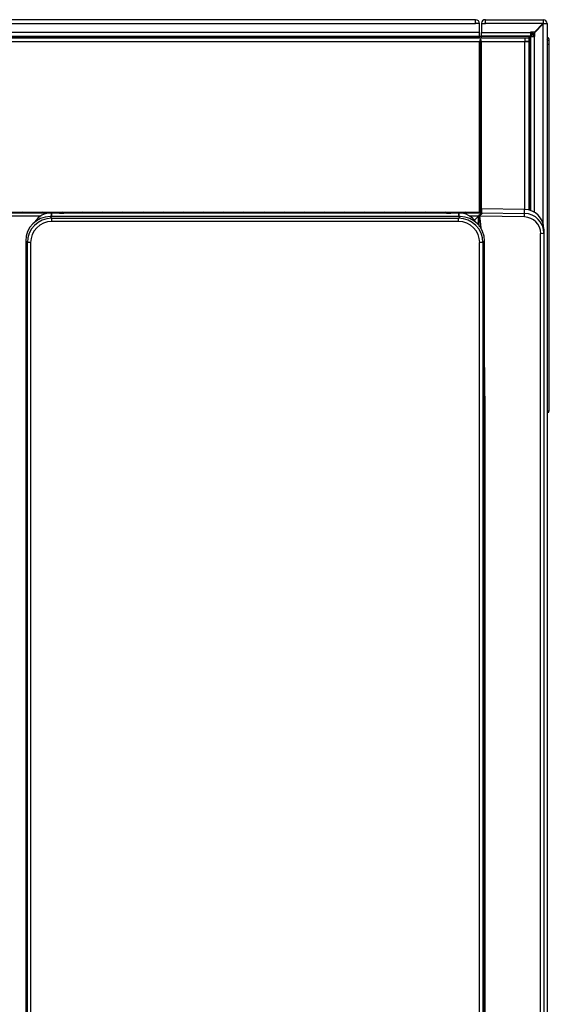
# Model space of a CAD drawing. Header units: millimetres. Extents: x 25 to 270, y 0 to 188.
# Tile 4 of 34: x 55 to 71, y 63 to 93. Entities that reach past the tile are written whole.
import ezdxf

# ---------------------------------------------------------------- set-up
doc = ezdxf.new("R2010")
doc.units = ezdxf.units.MM
doc.layers.add('134.124_BW4_CTM_', color=7, linetype='Continuous')
doc.layers.add('Standard', color=7, linetype='Continuous')

# ---------------------------------------------------------------- blocks, each defined once
blk = doc.blocks.new('SE3')
at = {"layer": '134.124_BW4_CTM_', "color": 7, "linetype": 'Continuous'}
for p, q in [((29.886, 59.99), (2.246, 59.99)), ((29.886, 59.87), (29.886, 59.99)), ((30.186, 59.99), (30.174, 59.99)), ((30.186, 59.99), (31.946, 59.99)), ((30.186, 59.87), (30.186, 59.99)), ((31.946, 59.99), (31.946, 59.88)), ((2.246, 59.87), (29.886, 59.87)), ((30.006, 59.87), (29.886, 59.87)), ((30.006, 59.598), (30.006, 59.87)), ((30.066, 59.882), (30.066, 59.87)), ((30.066, 59.87), (30.186, 59.87)), ((30.066, 59.87), (30.066, 59.598)), ((30.166, 59.87), (30.166, 59.882)), ((30.174, 59.89), (30.186, 59.89)), ((31.936, 59.87), (30.186, 59.87)), ((31.936, 59.87), (31.676, 59.61)), ((31.686, 59.6), (31.946, 59.86)), ((31.946, 59.88), (31.936, 59.87)), ((31.946, 59.87), (31.936, 59.87)), ((31.946, 59.87), (31.956, 59.87)), ((31.946, 59.86), (31.956, 59.87)), ((31.946, 53.761), (31.946, 59.86)), ((31.956, 59.87), (32.066, 59.87)), ((32.066, 59.87), (32.066, 13.11)), ((0.744, 59.44), (31.388, 59.44)), ((30.006, 59.598), (2.126, 59.598)), ((2.126, 59.49), (30.006, 59.49)), ((2.126, 59.482), (30.006, 59.482)), ((30.006, 59.49), (30.006, 59.598)), ((30.006, 59.49), (30.058, 59.49)), ((30.006, 59.482), (30.006, 59.49)), ((30.006, 59.44), (30.006, 59.482)), ((30.036, 54.207), (30.036, 59.401)), ((30.066, 59.598), (31.556, 59.598)), ((30.066, 59.49), (30.066, 59.598)), ((30.066, 59.482), (30.066, 59.49)), ((31.556, 59.49), (30.066, 59.49)), ((31.538, 59.482), (30.066, 59.482)), ((30.066, 59.44), (30.066, 59.482)), ((31.388, 59.44), (31.506, 59.44)), ((31.388, 59.44), (31.388, 59.322)), ((31.538, 59.482), (31.496, 59.44)), ((31.506, 59.41), (31.558, 59.462)), ((31.506, 59.44), (31.506, 59.34)), ((31.546, 59.49), (31.538, 59.482)), ((31.556, 59.61), (31.556, 59.598)), ((31.676, 59.61), (31.556, 59.61)), ((31.556, 59.598), (31.556, 59.49)), ((31.556, 59.59), (31.61, 59.59)), ((31.556, 59.541), (31.611, 59.541)), ((31.566, 59.47), (31.558, 59.462)), ((31.558, 56.24), (31.558, 59.462)), ((31.566, 59.48), (31.674, 59.48)), ((31.566, 54.174), (31.566, 59.48)), ((31.611, 59.48), (31.611, 59.541)), ((31.66, 59.48), (31.66, 59.541)), ((31.674, 59.48), (31.674, 54.114)), ((31.674, 59.48), (31.686, 59.48)), ((31.686, 59.48), (31.686, 59.6)), ((2.126, 59.322), (30.006, 59.322)), ((30.006, 54.115), (30.006, 59.322)), ((30.066, 59.322), (31.388, 59.322)), ((30.066, 54.229), (30.066, 59.322)), ((31.396, 59.34), (31.388, 59.332)), ((31.388, 59.34), (31.506, 59.34)), ((31.388, 54.208), (31.388, 59.322)), ((31.388, 59.322), (31.506, 59.322)), ((31.418, 59.322), (31.436, 59.34)), ((31.506, 59.322), (31.506, 54.188)), ((32.081, 59.24), (32.066, 59.24)), ((32.081, 59.24), (32.131, 59.24)), ((32.081, 48.07), (32.081, 59.24)), ((32.131, 59.24), (32.131, 59.36)), ((32.131, 48.071), (32.131, 59.24)), ((31.558, 56.24), (31.506, 56.24)), ((31.551, 56.24), (31.551, 54.24)), ((31.566, 56.24), (31.558, 56.24)), ((32.131, 55.084), (32.131, 55.083)), ((32.132, 55.084), (32.131, 55.084)), ((32.132, 55.083), (32.131, 55.083)), ((32.132, 54.946), (32.131, 54.946)), ((32.132, 54.894), (32.131, 54.894)), ((32.132, 55.083), (32.132, 55.084)), ((32.132, 54.946), (32.132, 55.083)), ((32.132, 54.894), (32.132, 54.946)), ((32.132, 54.515), (32.132, 54.894)), ((32.132, 54.515), (32.131, 54.515)), ((32.132, 54.371), (32.131, 54.371)), ((32.132, 54.345), (32.131, 54.345)), ((32.132, 54.345), (32.132, 54.371)), ((30.066, 54.115), (2.066, 54.115)), ((2.066, 54.109), (30.066, 54.109)), ((30.065, 54.115), (2.067, 54.115)), ((16.644, 54.005), (15.49, 54.005)), ((16.919, 53.993), (16.969, 53.943)), ((29.415, 53.993), (16.919, 53.993)), ((16.919, 53.993), (16.919, 53.993)), ((29.415, 53.993), (16.919, 53.993)), ((16.962, 54.106), (16.962, 53.993)), ((16.962, 53.993), (16.962, 54.104)), ((17.128, 54.104), (16.962, 54.104)), ((17.128, 54.104), (16.962, 54.104)), ((17.128, 54.104), (17.128, 54.104)), ((17.208, 54.098), (17.197, 54.102)), ((17.217, 54.096), (17.209, 54.1)), ((17.337, 54.094), (17.337, 54.094)), ((28.997, 54.094), (17.337, 54.094)), ((28.997, 54.094), (17.337, 54.094)), ((28.997, 54.094), (28.997, 54.094)), ((29.125, 54.1), (29.117, 54.096)), ((29.137, 54.102), (29.126, 54.098)), ((29.206, 54.104), (29.206, 54.104)), ((29.372, 54.104), (29.206, 54.104)), ((29.372, 54.104), (29.206, 54.104)), ((29.365, 53.943), (29.415, 53.993)), ((29.372, 53.993), (29.372, 54.106)), ((29.372, 54.104), (29.372, 53.993)), ((29.415, 53.993), (29.415, 53.993)), ((29.972, 54.005), (29.69, 54.005)), ((29.846, 53.872), (29.972, 54.005)), ((29.974, 53.741), (29.974, 54.007)), ((29.991, 54), (29.994, 54.029)), ((31.376, 53.98), (30.01, 54.003)), ((30.035, 54.2), (30.032, 54.115)), ((30.035, 54.115), (30.035, 54.2)), ((30.066, 54.229), (30.065, 54.229)), ((30.065, 54.229), (30.065, 54.115)), ((30.066, 54.229), (30.068, 54.233)), ((30.066, 54.122), (30.066, 54.229)), ((30.066, 54.109), (30.066, 54.108)), ((30.066, 54.109), (30.066, 54.109)), ((30.066, 54.109), (30.066, 54.109)), ((30.066, 54.109), (30.066, 54.109)), ((30.066, 54.109), (31.376, 54.087)), ((31.376, 54.21), (30.068, 54.233)), ((31.376, 54.087), (31.376, 54.21)), ((31.506, 54.24), (31.558, 54.24)), ((31.558, 54.24), (31.566, 54.24)), ((31.558, 54.179), (31.558, 54.24)), ((32.132, 54.174), (32.131, 54.174)), ((32.132, 54.172), (32.131, 54.172)), ((32.132, 54.168), (32.131, 54.168)), ((32.132, 54.161), (32.131, 54.161)), ((32.132, 54.155), (32.131, 54.155)), ((32.132, 54.146), (32.131, 54.146)), ((32.132, 54.135), (32.131, 54.135)), ((32.132, 54.123), (32.131, 54.123)), ((32.132, 54.118), (32.131, 54.118)), ((32.132, 54.109), (32.131, 54.109)), ((32.132, 54.092), (32.131, 54.092)), ((32.132, 54.075), (32.131, 54.075)), ((32.132, 54.056), (32.131, 54.056)), ((32.132, 54.053), (32.131, 54.053)), ((32.132, 54.04), (32.131, 54.04)), ((32.132, 54.013), (32.131, 54.013)), ((32.132, 53.992), (32.131, 53.992)), ((32.132, 54.172), (32.132, 54.174)), ((32.132, 54.168), (32.132, 54.172)), ((32.132, 54.161), (32.132, 54.168)), ((32.132, 54.155), (32.132, 54.161)), ((32.132, 54.146), (32.132, 54.155)), ((32.132, 54.135), (32.132, 54.146)), ((32.132, 54.123), (32.132, 54.135)), ((32.132, 54.118), (32.132, 54.123)), ((32.132, 54.109), (32.132, 54.118)), ((32.132, 54.092), (32.132, 54.109)), ((32.132, 54.075), (32.132, 54.092)), ((32.132, 54.056), (32.132, 54.075)), ((32.132, 54.053), (32.132, 54.056)), ((32.132, 54.04), (32.132, 54.053)), ((32.132, 54.013), (32.132, 54.04)), ((32.132, 53.992), (32.132, 54.013)), ((32.132, 53.964), (32.132, 53.992)), ((16.969, 53.943), (29.365, 53.943)), ((16.969, 53.843), (16.969, 53.943)), ((29.365, 53.843), (16.969, 53.843)), ((29.365, 53.843), (29.365, 53.943)), ((32.132, 53.964), (32.131, 53.964)), ((32.132, 53.933), (32.131, 53.933)), ((32.132, 53.914), (32.131, 53.914)), ((32.132, 53.893), (32.131, 53.893)), ((32.132, 53.869), (32.131, 53.869)), ((32.132, 53.867), (32.131, 53.867)), ((32.132, 53.852), (32.131, 53.852)), ((32.132, 53.834), (32.131, 53.834)), ((32.132, 53.816), (32.131, 53.816)), ((32.132, 53.8), (32.131, 53.8)), ((32.132, 53.788), (32.131, 53.788)), ((32.132, 53.778), (32.131, 53.778)), ((32.132, 53.766), (32.131, 53.766)), ((32.132, 53.755), (32.131, 53.755)), ((32.132, 53.745), (32.131, 53.745)), ((32.132, 53.738), (32.131, 53.738)), ((32.132, 53.733), (32.131, 53.733)), ((32.132, 53.726), (32.131, 53.726)), ((32.132, 53.722), (32.131, 53.722)), ((32.131, 53.72), (32.131, 53.72)), ((32.132, 53.72), (32.131, 53.72)), ((32.132, 53.72), (32.131, 53.72)), ((32.132, 53.933), (32.132, 53.964)), ((32.132, 53.914), (32.132, 53.933)), ((32.132, 53.893), (32.132, 53.914)), ((32.132, 53.869), (32.132, 53.893)), ((32.132, 53.867), (32.132, 53.869)), ((32.132, 53.852), (32.132, 53.867)), ((32.132, 53.834), (32.132, 53.852)), ((32.132, 53.816), (32.132, 53.834)), ((32.132, 53.8), (32.132, 53.816)), ((32.132, 53.788), (32.132, 53.8)), ((32.132, 53.778), (32.132, 53.788)), ((32.132, 53.766), (32.132, 53.778)), ((32.132, 53.755), (32.132, 53.766)), ((32.132, 53.745), (32.132, 53.755)), ((32.132, 53.738), (32.132, 53.745)), ((32.132, 53.733), (32.132, 53.738)), ((32.132, 53.726), (32.132, 53.733)), ((32.132, 53.722), (32.132, 53.726)), ((32.132, 53.72), (32.132, 53.722)), ((32.132, 53.72), (32.132, 53.72)), ((31.868, 11.095), (31.868, 53.481)), ((31.966, 53.61), (31.966, 53.488)), ((31.966, 53.488), (31.966, 11.102)), ((32.132, 53.677), (32.131, 53.677)), ((32.132, 53.664), (32.131, 53.664)), ((32.132, 53.497), (32.131, 53.497)), ((32.132, 53.466), (32.131, 53.466)), ((32.132, 53.458), (32.131, 53.458)), ((32.132, 53.451), (32.131, 53.451)), ((32.132, 53.439), (32.131, 53.439)), ((32.132, 53.664), (32.132, 53.677)), ((32.132, 53.497), (32.132, 53.664)), ((32.132, 53.466), (32.132, 53.497)), ((32.132, 53.458), (32.132, 53.466)), ((32.132, 53.451), (32.132, 53.458)), ((32.132, 53.439), (32.132, 53.451)), ((32.132, 53.349), (32.132, 53.439)), ((16.175, 53.249), (16.175, 13.064)), ((16.175, 53.249), (16.175, 53.249)), ((16.225, 53.199), (16.175, 53.249)), ((16.175, 53.249), (16.175, 13.064)), ((16.225, 13.114), (16.225, 53.199)), ((16.325, 53.199), (16.225, 53.199)), ((16.325, 53.199), (16.325, 13.114)), ((30.009, 13.114), (30.009, 53.199)), ((30.109, 53.199), (30.009, 53.199)), ((30.159, 53.249), (30.109, 53.199)), ((30.109, 53.199), (30.109, 13.114)), ((30.159, 13.064), (30.159, 53.249)), ((30.159, 53.249), (30.159, 53.249)), ((30.159, 13.064), (30.159, 53.249)), ((32.132, 53.349), (32.131, 53.349)), ((32.132, 53.259), (32.131, 53.259)), ((32.132, 53.259), (32.131, 53.259)), ((32.132, 53.259), (32.131, 53.259)), ((32.132, 53.25), (32.131, 53.25)), ((32.132, 53.249), (32.131, 53.249)), ((32.132, 53.249), (32.131, 53.249)), ((32.132, 53.237), (32.131, 53.237)), ((32.132, 53.236), (32.131, 53.236)), ((32.132, 53.234), (32.131, 53.234)), ((32.132, 53.204), (32.131, 53.204)), ((32.132, 53.202), (32.131, 53.202)), ((32.132, 53.201), (32.131, 53.201)), ((32.132, 53.189), (32.131, 53.189)), ((32.132, 53.189), (32.131, 53.189)), ((32.132, 53.188), (32.131, 53.188)), ((32.132, 53.18), (32.131, 53.18)), ((32.132, 53.179), (32.131, 53.179)), ((32.132, 53.179), (32.131, 53.179)), ((32.132, 53.25), (32.132, 53.259)), ((32.132, 53.259), (32.132, 53.259)), ((32.132, 53.249), (32.132, 53.25)), ((32.132, 53.237), (32.132, 53.249)), ((32.132, 53.249), (32.132, 53.249)), ((32.132, 53.236), (32.132, 53.237)), ((32.132, 53.234), (32.132, 53.236)), ((32.132, 53.204), (32.132, 53.234)), ((32.132, 53.202), (32.132, 53.204)), ((32.132, 53.201), (32.132, 53.202)), ((32.132, 53.189), (32.132, 53.201)), ((32.132, 53.188), (32.132, 53.189)), ((32.132, 53.189), (32.132, 53.189)), ((32.132, 53.18), (32.132, 53.188)), ((32.132, 53.179), (32.132, 53.179)), ((32.132, 53.035), (32.131, 53.035)), ((32.132, 53.034), (32.131, 53.034)), ((32.132, 53.032), (32.131, 53.032)), ((32.132, 53.003), (32.131, 53.003)), ((32.132, 53), (32.131, 53)), ((32.132, 52.996), (32.131, 52.996)), ((32.132, 52.949), (32.131, 52.949)), ((32.132, 52.943), (32.131, 52.943)), ((32.132, 52.937), (32.131, 52.937)), ((32.132, 53.034), (32.132, 53.035)), ((32.132, 53.032), (32.132, 53.034)), ((32.132, 53.003), (32.132, 53.032)), ((32.132, 53), (32.132, 53.003)), ((32.132, 52.996), (32.132, 53)), ((32.132, 52.949), (32.132, 52.996)), ((32.132, 52.943), (32.132, 52.949)), ((32.132, 52.937), (32.132, 52.943)), ((32.132, 52.765), (32.132, 52.937)), ((32.132, 52.765), (32.131, 52.765)), ((32.132, 52.757), (32.131, 52.757)), ((32.132, 52.754), (32.131, 52.754)), ((32.132, 52.726), (32.131, 52.726)), ((32.132, 52.68), (32.131, 52.68)), ((32.132, 52.621), (32.131, 52.621)), ((32.132, 52.519), (32.131, 52.519)), ((32.132, 52.517), (32.131, 52.517)), ((32.132, 52.757), (32.132, 52.765)), ((32.132, 52.754), (32.132, 52.757)), ((32.132, 52.726), (32.132, 52.754)), ((32.132, 52.621), (32.132, 52.68)), ((32.132, 52.517), (32.132, 52.519)), ((32.132, 52.474), (32.132, 52.517)), ((32.132, 52.474), (32.131, 52.474)), ((32.132, 52.463), (32.131, 52.463)), ((32.132, 52.454), (32.131, 52.454)), ((32.132, 52.272), (32.131, 52.272)), ((32.132, 52.266), (32.131, 52.266)), ((32.132, 52.244), (32.131, 52.244)), ((32.132, 52.463), (32.132, 52.474)), ((32.132, 52.454), (32.132, 52.463)), ((32.132, 52.272), (32.132, 52.454)), ((32.132, 52.266), (32.132, 52.272)), ((32.132, 52.244), (32.132, 52.266)), ((32.132, 52.056), (32.132, 52.244)), ((32.132, 52.056), (32.131, 52.056)), ((32.132, 52.049), (32.131, 52.049)), ((32.132, 52.018), (32.131, 52.018)), ((32.132, 52.006), (32.131, 52.006)), ((32.132, 51.996), (32.131, 51.996)), ((32.132, 52.049), (32.132, 52.056)), ((32.132, 52.018), (32.132, 52.049)), ((32.132, 52.006), (32.132, 52.018)), ((32.132, 51.996), (32.132, 52.006)), ((32.132, 51.792), (32.132, 51.996)), ((32.132, 51.792), (32.131, 51.792)), ((32.132, 51.786), (32.131, 51.786)), ((32.132, 51.772), (32.131, 51.772)), ((32.132, 51.599), (32.131, 51.599)), ((32.132, 51.593), (32.131, 51.593)), ((32.132, 51.786), (32.132, 51.792)), ((32.132, 51.772), (32.132, 51.786)), ((32.132, 51.599), (32.132, 51.772)), ((32.132, 51.593), (32.132, 51.599)), ((32.132, 51.568), (32.132, 51.593)), ((32.132, 51.568), (32.131, 51.568)), ((32.132, 51.53), (32.131, 51.53)), ((32.132, 51.48), (32.131, 51.48)), ((32.132, 51.443), (32.131, 51.443)), ((32.132, 51.434), (32.131, 51.434)), ((32.132, 51.428), (32.131, 51.428)), ((32.132, 51.424), (32.131, 51.424)), ((32.132, 51.418), (32.131, 51.418)), ((32.132, 51.412), (32.131, 51.412)), ((32.132, 51.399), (32.131, 51.399)), ((32.132, 51.38), (32.131, 51.38)), ((32.132, 51.373), (32.131, 51.373)), ((32.132, 51.37), (32.131, 51.37)), ((32.132, 51.368), (32.131, 51.368)), ((32.132, 51.362), (32.131, 51.362)), ((32.132, 51.357), (32.131, 51.357)), ((32.132, 51.348), (32.131, 51.348)), ((32.132, 51.334), (32.131, 51.334)), ((32.132, 51.32), (32.131, 51.32)), ((32.132, 51.305), (32.131, 51.305)), ((32.132, 51.53), (32.132, 51.568)), ((32.132, 51.48), (32.132, 51.53)), ((32.132, 51.443), (32.132, 51.48)), ((32.132, 51.434), (32.132, 51.443)), ((32.132, 51.428), (32.132, 51.434)), ((32.132, 51.424), (32.132, 51.428)), ((32.132, 51.418), (32.132, 51.424)), ((32.132, 51.412), (32.132, 51.418)), ((32.132, 51.399), (32.132, 51.412)), ((32.132, 51.38), (32.132, 51.399)), ((32.132, 51.373), (32.132, 51.38)), ((32.132, 51.37), (32.132, 51.373)), ((32.132, 51.368), (32.132, 51.37)), ((32.132, 51.362), (32.132, 51.368)), ((32.132, 51.357), (32.132, 51.362)), ((32.132, 51.348), (32.132, 51.357)), ((32.132, 51.334), (32.132, 51.348)), ((32.132, 51.32), (32.132, 51.334)), ((32.132, 51.305), (32.132, 51.32)), ((32.132, 51.286), (32.132, 51.305)), ((32.132, 51.286), (32.131, 51.286)), ((32.132, 51.265), (32.131, 51.265)), ((32.132, 51.247), (32.131, 51.247)), ((32.132, 51.222), (32.131, 51.222)), ((32.132, 51.198), (32.131, 51.198)), ((32.132, 51.167), (32.131, 51.167)), ((32.132, 51.146), (32.131, 51.146)), ((32.132, 51.121), (32.131, 51.121)), ((32.132, 51.116), (32.131, 51.116)), ((32.132, 51.1), (32.131, 51.1)), ((32.132, 51.08), (32.131, 51.08)), ((32.132, 51.061), (32.131, 51.061)), ((32.132, 51.053), (32.131, 51.053)), ((32.132, 51.042), (32.131, 51.042)), ((32.132, 51.028), (32.131, 51.028)), ((32.132, 51.017), (32.131, 51.017)), ((32.132, 51.012), (32.131, 51.012)), ((32.132, 51.006), (32.131, 51.006)), ((32.132, 50.999), (32.131, 50.999)), ((32.132, 50.996), (32.131, 50.996)), ((32.132, 51.265), (32.132, 51.286)), ((32.132, 51.247), (32.132, 51.265)), ((32.132, 51.222), (32.132, 51.247)), ((32.132, 51.198), (32.132, 51.222)), ((32.132, 51.167), (32.132, 51.198)), ((32.132, 51.146), (32.132, 51.167)), ((32.132, 51.121), (32.132, 51.146)), ((32.132, 51.116), (32.132, 51.121)), ((32.132, 51.1), (32.132, 51.116)), ((32.132, 51.08), (32.132, 51.1)), ((32.132, 51.061), (32.132, 51.08)), ((32.132, 51.053), (32.132, 51.061)), ((32.132, 51.042), (32.132, 51.053)), ((32.132, 51.028), (32.132, 51.042)), ((32.132, 51.017), (32.132, 51.028)), ((32.132, 51.012), (32.132, 51.017)), ((32.132, 51.006), (32.132, 51.012)), ((32.132, 50.999), (32.132, 51.006)), ((32.132, 50.996), (32.132, 50.999)), ((32.132, 50.99), (32.132, 50.996)), ((32.132, 50.99), (32.131, 50.99)), ((32.132, 50.969), (32.131, 50.969)), ((32.132, 50.951), (32.131, 50.951)), ((32.132, 50.948), (32.131, 50.948)), ((32.132, 50.936), (32.131, 50.936)), ((32.132, 50.923), (32.131, 50.923)), ((32.132, 50.911), (32.131, 50.911)), ((32.132, 50.908), (32.131, 50.908)), ((32.132, 50.902), (32.131, 50.902)), ((32.132, 50.895), (32.131, 50.895)), ((32.132, 50.892), (32.131, 50.892)), ((32.132, 50.892), (32.131, 50.892)), ((32.132, 50.849), (32.131, 50.849)), ((32.132, 50.832), (32.131, 50.832)), ((32.132, 50.819), (32.131, 50.819)), ((32.132, 50.799), (32.131, 50.799)), ((32.132, 50.76), (32.131, 50.76)), ((32.132, 50.759), (32.131, 50.759)), ((32.132, 50.757), (32.131, 50.757)), ((32.132, 50.746), (32.131, 50.746)), ((32.132, 50.739), (32.131, 50.739)), ((32.132, 50.969), (32.132, 50.99)), ((32.132, 50.951), (32.132, 50.969)), ((32.132, 50.948), (32.132, 50.951)), ((32.132, 50.936), (32.132, 50.948)), ((32.132, 50.923), (32.132, 50.936)), ((32.132, 50.911), (32.132, 50.923)), ((32.132, 50.908), (32.132, 50.911)), ((32.132, 50.902), (32.132, 50.908)), ((32.132, 50.895), (32.132, 50.902)), ((32.132, 50.892), (32.132, 50.895)), ((32.132, 50.892), (32.132, 50.892)), ((32.132, 50.832), (32.132, 50.849)), ((32.132, 50.819), (32.132, 50.832)), ((32.132, 50.799), (32.132, 50.819)), ((32.132, 50.76), (32.132, 50.799)), ((32.132, 50.759), (32.132, 50.76)), ((32.132, 50.757), (32.132, 50.759)), ((32.132, 50.746), (32.132, 50.757)), ((32.132, 50.739), (32.132, 50.746)), ((32.132, 50.528), (32.132, 50.739)), ((32.132, 50.528), (32.131, 50.528)), ((32.132, 50.526), (32.131, 50.526)), ((32.132, 50.488), (32.131, 50.488)), ((32.132, 50.429), (32.131, 50.429)), ((32.132, 50.526), (32.132, 50.528)), ((32.132, 50.429), (32.132, 50.488)), ((32.132, 50.326), (32.131, 50.326)), ((32.132, 50.259), (32.131, 50.259)), ((32.132, 50.252), (32.131, 50.252)), ((32.132, 50.245), (32.131, 50.245)), ((32.132, 50.324), (32.132, 50.326)), ((32.132, 50.324), (32.132, 50.325)), ((32.132, 50.259), (32.132, 50.324)), ((32.132, 50.252), (32.132, 50.259)), ((32.132, 50.245), (32.132, 50.252)), ((32.132, 50.063), (32.132, 50.245)), ((32.132, 50.063), (32.131, 50.063)), ((32.132, 50.055), (32.131, 50.055)), ((32.132, 50.048), (32.131, 50.048)), ((32.132, 49.984), (32.131, 49.984)), ((32.132, 49.979), (32.131, 49.979)), ((32.132, 49.974), (32.131, 49.974)), ((32.132, 49.934), (32.131, 49.934)), ((32.132, 49.932), (32.131, 49.932)), ((32.132, 49.929), (32.131, 49.929)), ((32.132, 49.8), (32.131, 49.8)), ((32.132, 49.797), (32.131, 49.797)), ((32.132, 50.055), (32.132, 50.063)), ((32.132, 50.048), (32.132, 50.055)), ((32.132, 49.984), (32.132, 50.048)), ((32.132, 49.979), (32.132, 49.984)), ((32.132, 49.974), (32.132, 49.979)), ((32.132, 49.934), (32.132, 49.974)), ((32.132, 49.932), (32.132, 49.934)), ((32.132, 49.929), (32.132, 49.932)), ((32.132, 49.797), (32.132, 49.8)), ((32.132, 49.77), (32.132, 49.797)), ((32.132, 49.77), (32.131, 49.77)), ((32.132, 49.762), (32.131, 49.762)), ((32.132, 49.717), (32.131, 49.717)), ((32.132, 49.711), (32.131, 49.711)), ((32.132, 49.706), (32.131, 49.706)), ((32.132, 49.538), (32.131, 49.538)), ((32.132, 49.53), (32.131, 49.53)), ((32.132, 49.522), (32.131, 49.522)), ((32.132, 49.762), (32.132, 49.77)), ((32.132, 49.717), (32.132, 49.762)), ((32.132, 49.711), (32.132, 49.717)), ((32.132, 49.706), (32.132, 49.711)), ((32.132, 49.538), (32.132, 49.706)), ((32.132, 49.53), (32.132, 49.538)), ((32.132, 49.522), (32.132, 49.53)), ((32.132, 49.439), (32.132, 49.522)), ((32.132, 49.439), (32.131, 49.439)), ((32.132, 49.437), (32.131, 49.437)), ((32.132, 49.43), (32.131, 49.43)), ((32.132, 49.297), (32.131, 49.297)), ((32.132, 49.237), (32.131, 49.237)), ((32.132, 49.43), (32.132, 49.437)), ((32.132, 49.237), (32.132, 49.297)), ((32.132, 49.044), (32.131, 49.044)), ((32.132, 49.041), (32.131, 49.041)), ((32.132, 49.038), (32.131, 49.038)), ((32.132, 48.999), (32.131, 48.999)), ((32.132, 48.994), (32.131, 48.994)), ((32.132, 48.988), (32.131, 48.988)), ((32.132, 48.922), (32.131, 48.922)), ((32.132, 48.914), (32.131, 48.914)), ((32.132, 48.906), (32.131, 48.906)), ((32.132, 49.041), (32.132, 49.044)), ((32.132, 48.999), (32.132, 49.038)), ((32.132, 48.994), (32.132, 48.999)), ((32.132, 48.988), (32.132, 48.994)), ((32.132, 48.922), (32.132, 48.988)), ((32.132, 48.914), (32.132, 48.922)), ((32.132, 48.906), (32.132, 48.914)), ((32.132, 48.762), (32.132, 48.906)), ((32.132, 48.762), (32.131, 48.762)), ((32.132, 48.717), (32.131, 48.717)), ((32.132, 48.717), (32.132, 48.762)), ((32.132, 48.581), (32.132, 48.717)), ((30.164, 48.524), (30.164, 11.065)), ((32.132, 48.581), (32.131, 48.581)), ((32.081, 48.07), (32.066, 48.07)), ((32.081, 48.021), (32.066, 48.021))]:
    blk.add_line(p, q, dxfattribs=at)
for centre, radius, start, end in [((29.886, 59.87), 0.12, 0, 90), ((30.174, 59.882), 0.108, 90, 180), ((31.946, 59.87), 0.12, 0, 90), ((29.886, 59.87), 0.02, 0, 90), ((30.174, 59.882), 0.008, 90, 180), ((31.946, 59.87), 0.02, 0, 90), ((30.124, 59.322), 0.118, 138.2247, 180), ((29.948, 59.322), 0.118, 0, 41.7753), ((30.058, 59.498), 0.008, 270, 0), ((31.199, 59.555), 0.412, 358.0674, 4.9628), ((31.61, 59.54), 0.05, 0.5, 90), ((31.635, 58.144), 1.397, 89.0012, 90.9988), ((31.609, 59.539), 0.0513, 67.1747, 71.204), ((32.031, 59.36), 0.1, 0.0125, 69.4254), ((32.031, 59.36), 0.0501, 0.0307, 43.4797), ((32.094, 55.857), 3.504, 89.3879, 90.1989), ((16.066, 53.998), 0.125, 69.1334, 110.8666), ((16.962, 53.486), 0.62, 89.9812, 146.8002), ((16.68, 53.998), 0.125, 69.1334, 110.8666), ((17.294, 53.998), 0.125, 69.1334, 110.8666), ((17.909, 53.998), 0.125, 69.1334, 110.8666), ((18.523, 53.998), 0.125, 69.1334, 110.8666), ((19.137, 53.998), 0.125, 69.1334, 110.8666), ((19.751, 53.998), 0.125, 69.1334, 110.8666), ((20.366, 53.998), 0.125, 69.1334, 110.8666), ((20.98, 53.998), 0.125, 69.1334, 110.8666), ((21.594, 53.998), 0.125, 69.1334, 110.8666), ((22.208, 53.998), 0.125, 69.1334, 110.8666), ((22.823, 53.998), 0.125, 69.1334, 110.8666), ((23.437, 53.998), 0.125, 69.1334, 110.8666), ((24.051, 53.998), 0.125, 69.1334, 110.8666), ((24.665, 53.998), 0.125, 69.1334, 110.8666), ((25.28, 53.998), 0.125, 69.1334, 110.8666), ((25.894, 53.998), 0.125, 69.1334, 110.8666), ((26.508, 53.998), 0.125, 69.1334, 110.8666), ((27.122, 53.998), 0.125, 69.1334, 110.8666), ((27.737, 53.998), 0.125, 69.1334, 110.8666), ((28.351, 53.998), 0.125, 69.1334, 110.8666), ((28.965, 53.998), 0.125, 69.1334, 110.8666), ((29.372, 53.486), 0.62, 32.1485, 90.0188), ((29.579, 53.998), 0.125, 69.1334, 110.8666), ((-92.314, 49.594), 122.384, 1.91357, 2.06296), ((31.366, 53.61), 0.6, 359.9921, 88.9847), ((31.367, 53.488), 0.599, 0.0391, 89.0827), ((32.095, 48.585), 0.515, 268.4542, 273.971), ((32.081, 48.071), 0.05, 270.5, 0), ((30.678, 48.046), 1.404, 359.0012, 0.9988)]:
    blk.add_arc(centre, radius, start, end, dxfattribs=at)
for centre, major_axis, ratio, start_param, end_param in [((16.921, 53.247), (0.528, -0.528), 0.99763, 2.357564, 3.925621), ((17.128, 54.102), (0.07, 0), 0.0349, 0.08732, 1.570796), ((17.197, 54.072), (-0.0111, -0.0279), 0.995583, 3.141593, 3.522467), ((17.208, 54.068), (-0.0111, -0.0279), 0.995583, 3.225717, 3.522467), ((17.337, 54.098), (0.13, 0), 0.0349, 3.228912, 4.712389), ((28.997, 54.098), (0.13, 0), 0.0349, 4.712389, 6.195865), ((29.126, 54.068), (0.0111, -0.0279), 0.995583, 2.760718, 3.057468), ((29.137, 54.072), (0.0111, -0.0279), 0.995583, 2.760718, 3.141593), ((29.206, 54.102), (0.07, 0), 0.0349, 1.570796, 3.054273), ((29.413, 53.247), (-0.528, -0.528), 0.99763, 2.357564, 3.925621), ((29.972, 54.009), (0.0945, 0.1), 0.017842, 4.693522, 6.227682), ((30.012, 53.996), (-0.0985, -0.0174), 0.071718, 4.717461, 4.911036), ((30.018, 54.026), (-0.0887, 0.0461), 0.080571, 1.342577, 1.590174), ((29.97, 48.425), (0.003, 5.681), 0.034144, -0.409333, -0.190557), ((30.065, 54.199), (0, 0.03), 0.999391, 0, 1.535868), ((31.375, 53.987), (0.0017, 0.1), 0.018668, 4.64289, 6.248278), ((16.97, 53.197), (0.528, -0.528), 0.997997, 2.357564, 3.925621), ((16.97, 53.197), (0.457, -0.457), 0.997265, 2.357564, 3.925621), ((29.364, 53.197), (-0.528, -0.528), 0.997997, 2.357564, 3.925621), ((29.364, 53.197), (-0.457, -0.457), 0.997265, 2.357564, 3.925621), ((31.368, 53.481), (-0.494, -0.08), 0.998073, 2.980809, 4.534152), ((31.866, 53.488), (0.1, 0), 0.069756, 4.729842, 6.283185), ((29.97, 48.425), (0.003, 5.681), 0.034144, -1.553291, -1.327712), ((30.166, 48.517), (-0.1, 0), 0.069756, -1.553343, -1.504144)]:
    blk.add_ellipse(centre, major_axis=major_axis, ratio=ratio, start_param=start_param, end_param=end_param, dxfattribs=at)
blk.add_open_spline([(32.081, 59.24), (32.081, 59.264), (32.081, 59.287), (32.081, 59.311), (32.081, 59.335), (32.081, 59.36)], degree=5, dxfattribs=at)
for points, knots in [([(30.016, 54.018), (30.015, 54.017), (30.013, 54.015), (30.011, 54.011), (30.009, 54.007), (30.01, 54.004), (30.01, 54.003)], [0, 0, 0, 0, 0.275478, 0.501455, 0.753753, 1, 1, 1, 1]), ([(30.066, 54.109), (30.068, 54.109), (30.071, 54.109), (30.077, 54.108), (30.085, 54.106), (30.088, 54.098), (30.074, 54.077), (30.047, 54.048), (30.026, 54.028), (30.016, 54.018)], [0, 0, 0, 0, 0.029807, 0.063489, 0.126746, 0.252395, 0.50089, 0.749712, 1, 1, 1, 1])]:
    blk.add_open_spline(points, degree=3, knots=knots, dxfattribs=at)

msp = doc.modelspace()

# ---------------------------------------------------------------- block references
at = {"layer": 'Standard', "color": 7}
msp.add_blockref('SE3', (39.1036, 32.5221), dxfattribs=at)

doc.saveas('drawing.dxf')
